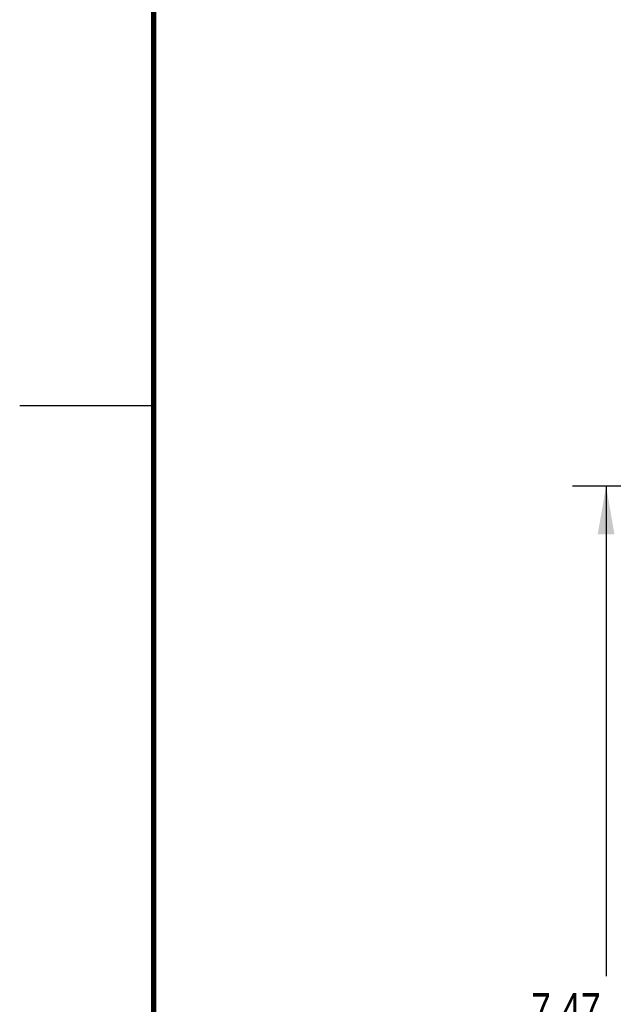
# Model space of a CAD drawing. Header units: inches. Extents: x 0 to 34, y 0 to 22.
# Tile 7 of 37: x 0 to 2.2, y 14.3 to 17.9. Entities that reach past the tile are written whole.
import ezdxf

# ---------------------------------------------------------------- set-up
doc = ezdxf.new("R2010")
doc.units = ezdxf.units.IN
doc.header["$LTSCALE"] = 1.87
doc.header["$MEASUREMENT"] = 0
doc.layers.get('0').update_dxf_attribs({"linetype": 'CONTINUOUS'})
doc.layers.add('DIMENSIONS', color=7, linetype='CONTINUOUS')
doc.styles.get("Standard").update_dxf_attribs({"font": 'txt', "width": 0.8})
doc.dimstyles.new('DIMSTYLE_1', dxfattribs={"dimtxt": 0.125, "dimasz": 0.18, "dimexe": 0.18, "dimexo": 0.0625, "dimgap": 0.09, "dimtad": 0, "dimtih": 1, "dimtoh": 1, "dimlfac": 2, "dimzin": 4, "dimdsep": 46, "dimtxsty": 'STANDARD', "dimblk": '_FILLED', "dimblk1": '_FILLED', "dimblk2": '_FILLED', "dimcen": 0.09, "dimadec": 0, "dimazin": 0, "dimtfac": 1, "dimtofl": 0, "dimtmove": 0, "dimatfit": 3, "dimldrblk": '_FILLED', "dimfxl": 1, "dimtolj": 1, "dimtzin": 4, "dimarcsym": 0})

# ---------------------------------------------------------------- blocks, each defined once
blk = doc.blocks.new('_FILLED')
at = {"color": 0, "linetype": 'BYBLOCK'}
blk.add_solid([(0, 0), (-1, 0.174), (-1, -0.174)], dxfattribs=at)
blk = doc.blocks.new('*D2')
at = {"layer": 'DIMENSIONS', "color": 2, "linetype": 'CONTINUOUS'}
for p, q in [((3.666, 16.1994), (2.0635, 16.1994)), ((2.1885, 16.1994), (2.1885, 14.3703)), ((2.1885, 12.4647), (2.1885, 13.9328)), ((3.8678, 12.4647), (2.0635, 12.4647))]:
    blk.add_line(p, q, dxfattribs=at)
at = {"layer": 'DIMENSIONS', "color": 2, "linetype": 'CONTINUOUS', "xscale": 0.18, "yscale": 0.18, "zscale": 0.18}
for p, rotation in [((2.1885, 16.1994), 90), ((2.1885, 12.4647), 270)]:
    blk.add_blockref('_FILLED', p, dxfattribs=dict(at, rotation=rotation))
at = {"layer": 'DIMENSIONS', "color": 2, "linetype": 'CONTINUOUS', "insert": (2.0385, 14.3078), "char_height": 0.125, "width": 0.7, "attachment_point": 2, "line_spacing_factor": 0.9}
blk.add_mtext('7.47\\P[189.7]', dxfattribs=at)

msp = doc.modelspace()

# ---------------------------------------------------------------- linework, layer by layer
at = {"color": 2, "linetype": 'CONTINUOUS'}
msp.add_line((0.00002, 16.5), (0.50002, 16.5), dxfattribs=at)
at = {"color": 7, "linetype": 'CONTINUOUS', "const_width": 0.02}
msp.add_lwpolyline([(0.50002, 21.5), (0.50002, 0.5)], dxfattribs=at)

# ---------------------------------------------------------------- dimensions: what is measured, and where the dimension line sits
at = {"layer": 'DIMENSIONS', "color": 2, "linetype": 'CONTINUOUS'}
dim = msp.add_linear_dim(base=(2.18851, 12.4647), p1=(3.666, 16.19943), p2=(3.86776, 12.4647), angle=270, dimstyle='DIMSTYLE_1', dxfattribs=at)
dim.commit()
dim.dimension.update_dxf_attribs({"geometry": '*D2', "text_midpoint": (2.06351, 14.15152), "dimtype": 160})

doc.saveas('drawing.dxf')
